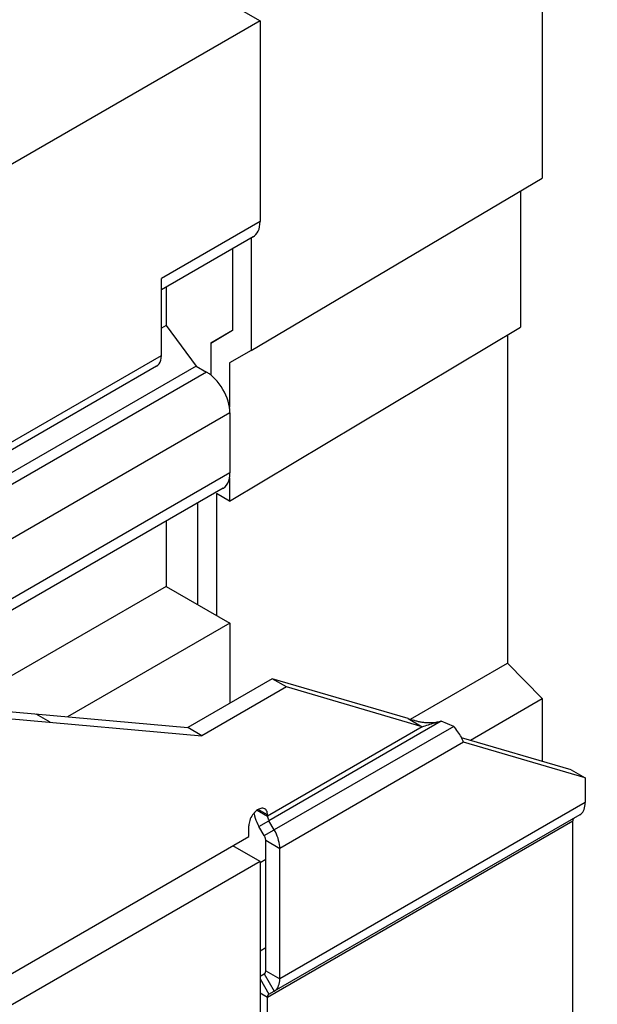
# Model space of a CAD drawing. Extents: x 0 to 17, y 0 to 11.
# Tile 28 of 29: x 15.839 to 16.41, y 6.81 to 7.783. Entities that reach past the tile are written whole.
import ezdxf

# ---------------------------------------------------------------- set-up
doc = ezdxf.new("R2010")
doc.units = 0
doc.header["$LTSCALE"] = 0.935
doc.layers.get('0').update_dxf_attribs({"linetype": 'CONTINUOUS'})

msp = doc.modelspace()

# ---------------------------------------------------------------- linework, layer by layer
at = {"color": 7, "linetype": 'CONTINUOUS'}
for p, q in [((11.6558860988, 10.3337526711), (16.0767138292, 7.7814443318)), ((16.355354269, 7.9471381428), (16.355354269, 7.6260629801)), ((16.0767138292, 7.7814443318), (15.2972292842, 7.3314114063)), ((16.0767138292, 7.7814443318), (16.0767138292, 7.5832121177)), ((16.0678981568, 7.4559683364), (16.355354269, 7.6260629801)), ((16.334006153, 7.6134307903), (16.334006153, 7.478835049)), ((16.0767138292, 7.5832121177), (15.9792782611, 7.526958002)), ((16.0699188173, 7.5681928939), (15.9792782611, 7.5158618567)), ((16.0678981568, 7.567026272), (16.0678981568, 7.4559683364)), ((16.0493381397, 7.5563107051), (16.0493381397, 7.4755623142)), ((15.9792782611, 7.4508796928), (15.9792782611, 7.526958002)), ((15.9839172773, 7.518540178), (15.9839172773, 7.4806155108)), ((15.9839172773, 7.4806155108), (15.9792782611, 7.4779371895)), ((15.9839172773, 7.4806155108), (16.0136121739, 7.4404304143)), ((16.0279900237, 7.4632422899), (16.0493381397, 7.4758744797)), ((16.0493381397, 7.4755623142), (16.0279900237, 7.4632422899)), ((16.0465500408, 7.3070288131), (16.334006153, 7.478835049)), ((16.3210146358, 7.4710703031), (16.3210146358, 7.1470890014)), ((16.0279900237, 7.4632422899), (16.0279900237, 7.4316931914)), ((15.6080951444, 7.2365782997), (15.9792782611, 7.4508796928)), ((16.0678981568, 7.4559683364), (16.0465500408, 7.443648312)), ((16.0136121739, 7.4404304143), (15.4902443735, 7.1382656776)), ((15.9745217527, 7.4403662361), (15.6033386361, 7.226064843)), ((16.0136121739, 7.4404304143), (16.0238197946, 7.4345371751)), ((16.0465500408, 7.443648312), (16.0465500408, 7.3999846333)), ((16.0238197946, 7.4345371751), (15.5064370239, 7.1358278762)), ((16.0470189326, 7.3943553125), (15.5867998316, 7.1286492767)), ((16.0470189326, 7.3943553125), (16.0470189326, 7.3348856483)), ((16.0470189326, 7.3348856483), (15.6724996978, 7.118658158)), ((16.0465500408, 7.3297977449), (16.0465500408, 7.3070288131)), ((16.0402239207, 7.3198664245), (15.6856805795, 7.1151719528)), ((16.0465500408, 7.3070288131), (16.0335585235, 7.3145292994)), ((16.0335585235, 7.3145292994), (16.0335585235, 7.1942505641)), ((16.0149985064, 7.3053026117), (16.0149985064, 7.2049659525)), ((15.9839172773, 7.2873579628), (15.9839172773, 7.2229103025)), ((15.9839172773, 7.2229103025), (15.7746878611, 7.1021123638)), ((15.9839172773, 7.2229103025), (16.0470189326, 7.186479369)), ((16.0470189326, 7.186479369), (15.8867228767, 7.0939329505)), ((16.0470189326, 7.186479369), (16.0470189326, 7.1074530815)), ((16.225372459, 7.0915662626), (16.3210146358, 7.1470890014)), ((16.3210146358, 7.1470890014), (16.355354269, 7.1120424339)), ((16.0887771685, 7.1315620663), (16.0052609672, 7.0833442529)), ((16.2229977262, 7.0922633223), (16.0887771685, 7.1315620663)), ((16.1026966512, 7.123525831), (16.0887771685, 7.1315620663)), ((16.1026966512, 7.123525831), (16.01918045, 7.0753080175)), ((16.2369172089, 7.084227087), (16.1026966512, 7.123525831)), ((16.2844010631, 7.0708522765), (16.355354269, 7.1120424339)), ((16.355354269, 7.1120424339), (16.355354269, 7.050077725)), ((15.8139958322, 7.1004294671), (16.0052609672, 7.0833442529)), ((15.8279153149, 7.0923932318), (16.01918045, 7.0753080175)), ((15.8696016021, 7.0886695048), (15.8556821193, 7.0967057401)), ((16.2229977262, 7.0922633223), (16.2369172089, 7.084227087)), ((16.01918045, 7.0753080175), (16.0052609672, 7.0833442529)), ((16.2369172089, 7.084227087), (16.0841374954, 6.9960202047)), ((16.2556913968, 7.0897087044), (16.0854964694, 6.9914472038)), ((16.2679517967, 7.0846197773), (16.090765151, 6.9823216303)), ((16.2679517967, 7.0846197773), (16.2556913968, 7.0897087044)), ((16.3838678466, 7.0417291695), (16.2757324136, 7.0733903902)), ((16.2777414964, 7.0688414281), (16.0962010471, 6.9640296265)), ((16.3977873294, 7.0336929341), (16.2777414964, 7.0688414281)), ((16.3838678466, 7.0417291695), (16.3977873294, 7.0336929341)), ((16.3977873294, 7.0336929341), (16.3977873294, 7.0092717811)), ((16.3977873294, 7.0092717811), (16.0962010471, 6.8351518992)), ((16.0739902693, 7.0018785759), (16.0841374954, 6.9960202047)), ((16.0841374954, 6.9970860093), (16.0748761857, 7.002432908)), ((16.0841374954, 6.9960202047), (16.0841374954, 6.9970860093)), ((16.3923514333, 6.9972564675), (16.090765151, 6.8231365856)), ((16.0655783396, 6.9756556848), (16.0655783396, 6.9863709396)), ((16.0756539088, 6.9857644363), (16.0854964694, 6.9914472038)), ((16.0809225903, 6.9766388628), (16.0756539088, 6.9857644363)), ((16.0841374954, 6.8170907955), (16.3857237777, 6.9912106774)), ((16.090765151, 6.9823216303), (16.0854964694, 6.9914472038)), ((16.3857237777, 6.3198788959), (16.3857237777, 6.9912106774)), ((15.6359895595, 6.7276339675), (16.0655783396, 6.9756556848)), ((16.0809225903, 6.9766388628), (16.090765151, 6.9823216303)), ((16.0767138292, 6.9510120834), (16.0498037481, 6.9665482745)), ((16.0822815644, 6.9720658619), (16.0962010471, 6.9640296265)), ((16.0822815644, 6.8431881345), (16.0822815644, 6.9720658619)), ((16.0962010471, 6.8351518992), (16.0962010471, 6.9640296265)), ((16.0767138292, 6.9510120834), (15.6373816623, 6.6973650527)), ((16.0767138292, 6.9502845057), (16.0822815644, 6.9535167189)), ((16.0767138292, 6.9510120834), (16.0767138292, 6.7393858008)), ((16.0767138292, 6.8627377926), (16.0822815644, 6.8660323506)), ((16.0767138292, 6.8377543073), (16.0809225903, 6.8401843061)), ((16.0809225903, 6.8401843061), (16.090765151, 6.8231365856)), ((16.0822815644, 6.8431881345), (16.0962010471, 6.8351518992)), ((16.0767138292, 6.8353065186), (16.0854964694, 6.8200946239)), ((16.0767138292, 6.8213767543), (16.0841374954, 6.8170907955)), ((16.0854964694, 6.8200946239), (16.090765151, 6.8231365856)), ((16.0841374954, 6.6949158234), (16.0841374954, 6.8170907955))]:
    msp.add_line(p, q, dxfattribs=at)
for points in [[(16.0699429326, 7.5682157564), (16.0712521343, 7.5691035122), (16.0726431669, 7.5704051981), (16.0738536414, 7.5719861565), (16.0748734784, 7.5738283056), (16.0756724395, 7.5758774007), (16.0762404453, 7.5781153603), (16.0765875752, 7.580560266), (16.0767138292, 7.5832121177)], [(15.9745217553, 7.4403662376), (15.975909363, 7.4414030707), (15.9771026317, 7.4427762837), (15.9780421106, 7.4444174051), (15.9787079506, 7.4463035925), (15.9791200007, 7.4484576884), (15.9792782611, 7.4508796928)], [(16.0279900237, 7.4316931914), (16.0273109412, 7.4322172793), (16.0266254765, 7.4327213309), (16.0259336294, 7.4332053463), (16.0252354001, 7.4336693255), (16.0245307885, 7.4341132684), (16.0238197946, 7.4345371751)], [(16.0465500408, 7.3999846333), (16.0459800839, 7.4028861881), (16.0452052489, 7.4057953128), (16.0442255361, 7.4087120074), (16.0430266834, 7.411670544), (16.0416229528, 7.4146366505), (16.0400571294, 7.4175075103), (16.0383195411, 7.4202797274), (16.03641986, 7.4229566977), (16.0344298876, 7.4254457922), (16.0323735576, 7.4277161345), (16.0302269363, 7.4297986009), (16.0279900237, 7.4316931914)], [(16.0470189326, 7.3943553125), (16.0470043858, 7.3952798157), (16.0469643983, 7.3962098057), (16.04689897, 7.3971452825), (16.046808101, 7.398086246), (16.0466917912, 7.3990326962), (16.0465500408, 7.3999846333)], [(16.0465500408, 7.3297977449), (16.0466917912, 7.3305860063), (16.046808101, 7.3313981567), (16.04689897, 7.3322341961), (16.0469643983, 7.3330941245), (16.0470043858, 7.3339779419), (16.0470189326, 7.3348856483)], [(16.0402113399, 7.3198695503), (16.0404795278, 7.3200313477), (16.0422261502, 7.321363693), (16.0437133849, 7.3230126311), (16.0449183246, 7.324957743), (16.0458638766, 7.3272194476), (16.0465500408, 7.3297977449)], [(16.0814226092, 7.0030889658), (16.0812277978, 7.003194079), (16.0803938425, 7.0035206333), (16.0794977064, 7.0036869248), (16.0785368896, 7.00368651), (16.077513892, 7.0035258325), (16.0764692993, 7.0032112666), (16.0754022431, 7.0027366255), (16.0743135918, 7.0021080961), (16.0732465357, 7.0013506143), (16.0722019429, 7.0004589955), (16.0711789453, 6.9994384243), (16.0702181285, 6.9983293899), (16.0693219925, 6.9971283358), (16.0684880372, 6.9958388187), (16.0677493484, 6.9945119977), (16.0671097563, 6.9931463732), (16.0665654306, 6.9917434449), (16.0661379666, 6.9903588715), (16.0658345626, 6.989011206), (16.0656480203, 6.9876818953), (16.0655783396, 6.9863709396)], [(16.0841374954, 6.9970860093), (16.0840678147, 6.9983165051), (16.0838812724, 6.9994304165), (16.0835778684, 7.0004277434), (16.0831504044, 7.0013187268), (16.0826060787, 7.0020931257), (16.0819664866, 7.0027202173), (16.0814226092, 7.0030889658)], [(16.3923514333, 6.9972564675), (16.3934562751, 6.9980169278), (16.3944394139, 6.9989287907), (16.3953008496, 6.9999920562), (16.3960452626, 7.0012170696), (16.3966679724, 7.0025934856), (16.3971549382, 7.0040902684), (16.3975014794, 7.0056970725), (16.3977122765, 7.0074242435), (16.3977873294, 7.0092717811)], [(16.0707187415, 6.9989072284), (16.0708504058, 6.9981447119), (16.0713373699, 6.9960856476), (16.0719600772, 6.9939902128), (16.0727044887, 6.9919056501), (16.0735659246, 6.9898477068), (16.0745490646, 6.9878006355), (16.0756539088, 6.9857644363)], [(16.0841374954, 6.9960202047), (16.084156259, 6.9955366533), (16.0842089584, 6.9950440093), (16.0842955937, 6.9945422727), (16.0844173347, 6.9940275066), (16.0845730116, 6.9935036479), (16.0847591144, 6.9929825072), (16.0849744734, 6.9924680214), (16.0852202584, 6.9919562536), (16.0854964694, 6.9914472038)], [(16.3857237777, 6.9912106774), (16.3857425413, 6.991672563), (16.3857952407, 6.9921043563), (16.385881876, 6.9925060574), (16.386003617, 6.9928802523), (16.3861592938, 6.9932243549), (16.3863453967, 6.9935306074), (16.3865607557, 6.9937964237), (16.3868065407, 6.9940243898), (16.3870827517, 6.9942145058)], [(16.0822815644, 6.9720658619), (16.0822628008, 6.9725494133), (16.0822101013, 6.9730420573), (16.0821234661, 6.9735437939), (16.0820017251, 6.97405856), (16.0818460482, 6.9745824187), (16.0816599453, 6.9751035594), (16.0814445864, 6.9756180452), (16.0811988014, 6.976129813), (16.0809225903, 6.9766388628)], [(16.0962010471, 6.9640296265), (16.0961259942, 6.9659638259), (16.0959151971, 6.9679343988), (16.0955686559, 6.9699413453), (16.0950816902, 6.9720004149), (16.0944589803, 6.9740958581), (16.0937145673, 6.9761804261), (16.0928531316, 6.9782383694), (16.0918699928, 6.9802854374), (16.090765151, 6.9823216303)], [(16.0809225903, 6.8401843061), (16.0811988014, 6.8403744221), (16.0814445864, 6.8406023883), (16.0816599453, 6.8408682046), (16.0818460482, 6.8411744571), (16.0820017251, 6.8415185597), (16.0821234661, 6.8418927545), (16.0822101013, 6.8422944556), (16.0822628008, 6.842726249), (16.0822815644, 6.8431881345)], [(16.090765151, 6.8231365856), (16.0918699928, 6.8238970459), (16.0928531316, 6.8248089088), (16.0937145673, 6.8258721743), (16.0944589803, 6.8270971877), (16.0950816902, 6.8284736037), (16.0955686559, 6.8299703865), (16.0959151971, 6.8315771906), (16.0961259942, 6.8333043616), (16.0962010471, 6.8351518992)], [(16.0841374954, 6.8170907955), (16.084156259, 6.8175526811), (16.0842089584, 6.8179844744), (16.0842955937, 6.8183861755), (16.0844173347, 6.8187603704), (16.0845730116, 6.819104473), (16.0847591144, 6.8194107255), (16.0849744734, 6.8196765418), (16.0852202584, 6.8199045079), (16.0854964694, 6.8200946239)]]:
    msp.add_lwpolyline(points, dxfattribs=at)
at = {"color": 4, "linetype": 'CONTINUOUS'}
msp.add_open_spline([(0.2175, 10.8), (0.2175006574, 10.8000004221), (0.2175042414, 10.7999998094), (0.2175090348, 10.8000001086), (0.2175185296, 10.7999999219), (0.2175315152, 10.8000000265), (0.2175473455, 10.7999999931), (0.2175683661, 10.800000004), (0.2175946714, 10.7999999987), (0.2176367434, 10.8000000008), (0.217689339, 10.7999999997), (0.2177524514, 10.8000000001), (0.2178155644, 10.8), (0.2178997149, 10.8), (0.218004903, 10.8), (0.2181311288, 10.8), (0.2182994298, 10.8), (0.2185098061, 10.8), (0.2187622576, 10.8), (0.2190147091, 10.8), (0.2192671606, 10.8), (0.2196037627, 10.8), (0.2200245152, 10.8), (0.2205294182, 10.8), (0.2210343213, 10.8), (0.2217075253, 10.8), (0.2225490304, 10.8), (0.2235588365, 10.8), (0.2245686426, 10.8), (0.2255784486, 10.8), (0.2265882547, 10.8), (0.2279346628, 10.8), (0.229617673, 10.8), (0.2316372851, 10.8), (0.2336568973, 10.8), (0.2356765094, 10.8), (0.2376961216, 10.8), (0.2397157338, 10.8), (0.24240855, 10.8), (0.2457745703, 10.8), (0.2498137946, 10.8), (0.2538530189, 10.8), (0.2578922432, 10.8), (0.2619314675, 10.8), (0.2673171, 10.8), (0.2740491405, 10.8), (0.2821275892, 10.8), (0.2902060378, 10.8), (0.2982844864, 10.8), (0.3063629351, 10.8), (0.3144413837, 10.8), (0.3225198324, 10.8), (0.3332910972, 10.8), (0.3467551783, 10.8), (0.3629120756, 10.8), (0.3790689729, 10.8), (0.3952258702, 10.8), (0.4113827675, 10.8), (0.4275396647, 10.8), (0.4490821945, 10.8), (0.4760103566, 10.8), (0.5083241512, 10.8), (0.5406379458, 10.8), (0.5729517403, 10.8), (0.6052655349, 10.8), (0.6375793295, 10.8), (0.6698931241, 10.8), (0.7022069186, 10.8), (0.7452919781, 10.8), (0.7991483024, 10.8), (0.8637758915, 10.8), (0.9284034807, 10.8), (0.9930310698, 10.8), (1.057658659, 10.8), (1.1222862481, 10.8), (1.1869138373, 10.8), (1.2730839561, 10.8), (1.3807966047, 10.8), (1.510051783, 10.8), (1.6393069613, 10.8), (1.7685621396, 10.8), (1.8978173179, 10.8), (2.0270724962, 10.8), (2.1563276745, 10.8), (2.2855828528, 10.8), (2.4148380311, 10.8), (2.5871782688, 10.8), (2.802603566, 10.8), (3.0611139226, 10.8), (3.3196242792, 10.8), (3.5781346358, 10.8), (3.8366449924, 10.8), (4.095155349, 10.8), (4.3536657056, 10.8), (4.6121760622, 10.8), (4.9568565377, 10.8), (5.387707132, 10.8), (5.9047278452, 10.8), (6.4217485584, 10.8), (6.9387692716, 10.8), (7.4557899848, 10.8), (7.972810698, 10.8), (8.4898314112, 10.8), (9.0068521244, 10.8), (9.5238728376, 10.8), (10.0408935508, 10.8), (10.557914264, 10.8), (11.0749349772, 10.8), (11.5919556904, 10.8), (12.0228062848, 10.8), (12.3674867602, 10.8), (12.6259971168, 10.8), (12.8845074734, 10.8), (13.14301783, 10.8), (13.4015281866, 10.8), (13.6600385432, 10.8), (13.9185488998, 10.8), (14.1770592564, 10.8), (14.3924845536, 10.8), (14.5648247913, 10.8), (14.6940799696, 10.8), (14.8233351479, 10.8), (14.9525903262, 10.8), (15.0818455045, 10.8), (15.2111006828, 10.8), (15.3403558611, 10.8), (15.4696110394, 10.8), (15.5988662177, 10.8), (15.7065788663, 10.8), (15.7927489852, 10.8), (15.8573765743, 10.8), (15.9220041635, 10.8), (15.9866317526, 10.8), (16.0512593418, 10.8), (16.1158869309, 10.8), (16.1805145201, 10.8), (16.2343708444, 10.8), (16.2774559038, 10.8), (16.3097696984, 10.8), (16.342083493, 10.8), (16.3743972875, 10.8), (16.4067110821, 10.8), (16.4390248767, 10.8), (16.4713386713, 10.8), (16.5036524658, 10.8), (16.530580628, 10.8), (16.5521231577, 10.8), (16.568280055, 10.8), (16.5844369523, 10.8), (16.6005938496, 10.8), (16.6167507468, 10.8), (16.6329076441, 10.8), (16.6463717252, 10.8), (16.6571429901, 10.8), (16.6652214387, 10.8), (16.6732998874, 10.8), (16.681378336, 10.8), (16.6894567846, 10.8), (16.6975352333, 10.8), (16.7056136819, 10.8), (16.7123457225, 10.8), (16.7177313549, 10.8), (16.7217705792, 10.8), (16.7258098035, 10.8), (16.7298490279, 10.8), (16.7338882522, 10.8), (16.7372542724, 10.8), (16.7399470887, 10.8), (16.7419667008, 10.8), (16.743986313, 10.8), (16.7460059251, 10.8), (16.7480255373, 10.8), (16.7500451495, 10.8), (16.7517281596, 10.8), (16.7530745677, 10.8), (16.7540843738, 10.8), (16.7550941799, 10.8), (16.7561039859, 10.8), (16.757113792, 10.8), (16.7579552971, 10.8), (16.7586285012, 10.8), (16.7591334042, 10.8), (16.7596383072, 10.8), (16.7600590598, 10.8), (16.7603956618, 10.8), (16.7606481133, 10.8), (16.7609005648, 10.8), (16.7611530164, 10.8), (16.7613633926, 10.8), (16.7615316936, 10.8), (16.7616579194, 10.8), (16.7617631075, 10.8), (16.761847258, 10.8), (16.761910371, 10.8000000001), (16.7619734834, 10.7999999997), (16.7620260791, 10.8000000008), (16.762068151, 10.7999999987), (16.7620944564, 10.800000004), (16.762115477, 10.7999999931), (16.7621313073, 10.8000000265), (16.7621442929, 10.7999999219), (16.7621537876, 10.8000001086), (16.7621585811, 10.7999998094), (16.762163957, 10.8000007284), (16.7621625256, 10.7999972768), (16.7621629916, 10.7999941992), (16.7621627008, 10.799988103), (16.7621628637, 10.7999797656), (16.7621628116, 10.7999696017), (16.7621628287, 10.7999561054), (16.7621628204, 10.7999392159), (16.7621628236, 10.7999122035), (16.762162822, 10.7998784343), (16.7621628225, 10.7998379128), (16.7621628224, 10.7997973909), (16.7621628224, 10.7997433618), (16.7621628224, 10.7996758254), (16.7621628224, 10.7995947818), (16.7621628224, 10.7994867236), (16.7621628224, 10.7993516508), (16.7621628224, 10.7991895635), (16.7621628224, 10.7990274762), (16.7621628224, 10.7988653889), (16.7621628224, 10.7986492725), (16.7621628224, 10.798379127), (16.7621628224, 10.7980549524), (16.7621628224, 10.7977307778), (16.7621628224, 10.797298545), (16.7621628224, 10.796758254), (16.7621628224, 10.7961099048), (16.7621628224, 10.7954615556), (16.7621628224, 10.7948132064), (16.7621628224, 10.7941648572), (16.7621628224, 10.7933003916), (16.7621628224, 10.7922198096), (16.7621628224, 10.7909231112), (16.7621628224, 10.7896264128), (16.7621628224, 10.7883297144), (16.7621628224, 10.787033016), (16.7621628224, 10.7857363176), (16.7621628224, 10.7840073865), (16.7621628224, 10.7818462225), (16.7621628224, 10.7792528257), (16.7621628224, 10.7766594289), (16.7621628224, 10.7740660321), (16.7621628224, 10.7714726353), (16.7621628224, 10.7680147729), (16.7621628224, 10.7636924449), (16.7621628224, 10.7585056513), (16.7621628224, 10.7533188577), (16.7621628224, 10.7481320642), (16.7621628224, 10.7429452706), (16.7621628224, 10.737758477), (16.7621628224, 10.7325716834), (16.7621628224, 10.7256559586), (16.7621628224, 10.7170113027), (16.7621628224, 10.7066377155), (16.7621628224, 10.6962641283), (16.7621628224, 10.6858905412), (16.7621628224, 10.675516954), (16.7621628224, 10.6651433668), (16.7621628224, 10.6513119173), (16.7621628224, 10.6340226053), (16.7621628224, 10.613275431), (16.7621628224, 10.5925282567), (16.7621628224, 10.5717810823), (16.7621628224, 10.551033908), (16.7621628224, 10.5302867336), (16.7621628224, 10.5095395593), (16.7621628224, 10.488792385), (16.7621628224, 10.4611294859), (16.7621628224, 10.426550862), (16.7621628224, 10.3850565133), (16.7621628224, 10.3435621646), (16.7621628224, 10.302067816), (16.7621628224, 10.2605734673), (16.7621628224, 10.2190791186), (16.7621628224, 10.17758477), (16.7621628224, 10.1222589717), (16.7621628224, 10.0531017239), (16.7621628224, 9.9701130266), (16.7621628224, 9.8871243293), (16.7621628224, 9.8041356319), (16.7621628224, 9.7211469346), (16.7621628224, 9.6381582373), (16.7621628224, 9.5551695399), (16.7621628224, 9.4721808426), (16.7621628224, 9.3891921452), (16.7621628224, 9.2785405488), (16.7621628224, 9.1402260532), (16.7621628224, 8.9742486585), (16.7621628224, 8.8082712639), (16.7621628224, 8.6422938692), (16.7621628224, 8.4763164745), (16.7621628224, 8.3103390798), (16.7621628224, 8.1443616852), (16.7621628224, 7.9783842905), (16.7621628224, 7.7570810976), (16.7621628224, 7.4804521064), (16.7621628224, 7.1484973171), (16.7621628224, 6.8165425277), (16.7621628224, 6.4845877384), (16.7621628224, 6.152632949), (16.7621628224, 5.8206781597), (16.7621628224, 5.4887233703), (16.7621628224, 5.156768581), (16.7621628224, 4.8248137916), (16.7621628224, 4.4928590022), (16.7621628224, 4.1609042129), (16.7621628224, 3.8289494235), (16.7621628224, 3.4969946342), (16.7621628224, 3.220365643), (16.7621628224, 2.9990624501), (16.7621628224, 2.8330850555), (16.7621628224, 2.6671076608), (16.7621628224, 2.5011302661), (16.7621628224, 2.3351528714), (16.7621628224, 2.1691754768), (16.7621628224, 2.0031980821), (16.7621628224, 1.8372206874), (16.7621628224, 1.6989061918), (16.7621628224, 1.5882545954), (16.7621628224, 1.505265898), (16.7621628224, 1.4222772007), (16.7621628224, 1.3392885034), (16.7621628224, 1.256299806), (16.7621628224, 1.1733111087), (16.7621628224, 1.0903224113), (16.7621628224, 1.007333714), (16.7621628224, 0.9243450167), (16.7621628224, 0.8551877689), (16.7621628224, 0.7998619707), (16.7621628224, 0.758367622), (16.7621628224, 0.7168732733), (16.7621628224, 0.6753789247), (16.7621628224, 0.633884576), (16.7621628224, 0.5923902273), (16.7621628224, 0.5508958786), (16.7621628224, 0.5163172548), (16.7621628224, 0.4886543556), (16.7621628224, 0.4679071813), (16.7621628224, 0.447160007), (16.7621628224, 0.4264128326), (16.7621628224, 0.4056656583), (16.7621628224, 0.384918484), (16.7621628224, 0.3641713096), (16.7621628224, 0.3434241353), (16.7621628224, 0.3261348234), (16.7621628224, 0.3123033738), (16.7621628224, 0.3019297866), (16.7621628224, 0.2915561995), (16.7621628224, 0.2811826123), (16.7621628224, 0.2708090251), (16.7621628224, 0.260435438), (16.7621628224, 0.251790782), (16.7621628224, 0.2448750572), (16.7621628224, 0.2396882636), (16.7621628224, 0.23450147), (16.7621628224, 0.2293146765), (16.7621628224, 0.2241278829), (16.7621628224, 0.2189410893), (16.7621628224, 0.2137542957), (16.7621628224, 0.2094319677), (16.7621628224, 0.2059741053), (16.7621628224, 0.2033807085), (16.7621628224, 0.2007873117), (16.7621628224, 0.198193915), (16.7621628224, 0.1956005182), (16.7621628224, 0.1934393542), (16.7621628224, 0.191710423), (16.7621628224, 0.1904137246), (16.7621628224, 0.1891170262), (16.7621628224, 0.1878203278), (16.7621628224, 0.1865236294), (16.7621628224, 0.185226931), (16.7621628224, 0.184146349), (16.7621628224, 0.1832818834), (16.7621628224, 0.1826335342), (16.7621628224, 0.181985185), (16.7621628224, 0.1813368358), (16.7621628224, 0.1806884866), (16.7621628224, 0.1801481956), (16.7621628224, 0.1797159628), (16.7621628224, 0.1793917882), (16.7621628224, 0.1790676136), (16.7621628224, 0.1787974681), (16.7621628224, 0.1785813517), (16.7621628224, 0.1784192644), (16.7621628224, 0.1782571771), (16.7621628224, 0.1780950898), (16.7621628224, 0.1779600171), (16.7621628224, 0.1778519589), (16.7621628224, 0.1777709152), (16.7621628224, 0.1777033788), (16.7621628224, 0.1776493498), (16.7621628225, 0.1776088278), (16.762162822, 0.1775683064), (16.7621628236, 0.1775345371), (16.7621628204, 0.1775075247), (16.7621628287, 0.1774906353), (16.7621628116, 0.1774771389), (16.7621628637, 0.177466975), (16.7621627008, 0.1774586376), (16.7621629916, 0.1774525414), (16.7621625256, 0.1774494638), (16.762163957, 0.1774460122), (16.7621585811, 0.1774469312), (16.7621537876, 0.177446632), (16.7621442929, 0.1774468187), (16.7621313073, 0.1774467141), (16.762115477, 0.1774467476), (16.7620944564, 0.1774467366), (16.762068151, 0.1774467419), (16.7620260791, 0.1774467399), (16.7619734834, 0.1774467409), (16.761910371, 0.1774467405), (16.761847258, 0.1774467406), (16.7617631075, 0.1774467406), (16.7616579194, 0.1774467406), (16.7615316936, 0.1774467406), (16.7613633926, 0.1774467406), (16.7611530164, 0.1774467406), (16.7609005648, 0.1774467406), (16.7606481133, 0.1774467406), (16.7603956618, 0.1774467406), (16.7600590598, 0.1774467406), (16.7596383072, 0.1774467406), (16.7591334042, 0.1774467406), (16.7586285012, 0.1774467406), (16.7579552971, 0.1774467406), (16.757113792, 0.1774467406), (16.7561039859, 0.1774467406), (16.7550941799, 0.1774467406), (16.7540843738, 0.1774467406), (16.7530745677, 0.1774467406), (16.7517281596, 0.1774467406), (16.7500451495, 0.1774467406), (16.7480255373, 0.1774467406), (16.7460059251, 0.1774467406), (16.743986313, 0.1774467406), (16.7419667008, 0.1774467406), (16.7399470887, 0.1774467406), (16.7372542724, 0.1774467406), (16.7338882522, 0.1774467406), (16.7298490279, 0.1774467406), (16.7258098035, 0.1774467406), (16.7217705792, 0.1774467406), (16.7177313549, 0.1774467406), (16.7123457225, 0.1774467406), (16.7056136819, 0.1774467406), (16.6975352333, 0.1774467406), (16.6894567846, 0.1774467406), (16.681378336, 0.1774467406), (16.6732998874, 0.1774467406), (16.6652214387, 0.1774467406), (16.6571429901, 0.1774467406), (16.6463717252, 0.1774467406), (16.6329076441, 0.1774467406), (16.6167507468, 0.1774467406), (16.6005938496, 0.1774467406), (16.5844369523, 0.1774467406), (16.568280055, 0.1774467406), (16.5521231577, 0.1774467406), (16.530580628, 0.1774467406), (16.5036524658, 0.1774467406), (16.4713386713, 0.1774467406), (16.4390248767, 0.1774467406), (16.4067110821, 0.1774467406), (16.3743972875, 0.1774467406), (16.342083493, 0.1774467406), (16.3097696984, 0.1774467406), (16.2774559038, 0.1774467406), (16.2343708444, 0.1774467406), (16.1805145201, 0.1774467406), (16.1158869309, 0.1774467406), (16.0512593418, 0.1774467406), (15.9866317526, 0.1774467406), (15.9220041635, 0.1774467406), (15.8573765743, 0.1774467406), (15.7927489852, 0.1774467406), (15.7065788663, 0.1774467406), (15.5988662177, 0.1774467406), (15.4696110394, 0.1774467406), (15.3403558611, 0.1774467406), (15.2111006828, 0.1774467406), (15.0818455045, 0.1774467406), (14.9525903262, 0.1774467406), (14.8233351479, 0.1774467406), (14.6940799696, 0.1774467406), (14.5648247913, 0.1774467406), (14.3924845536, 0.1774467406), (14.1770592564, 0.1774467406), (13.9185488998, 0.1774467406), (13.6600385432, 0.1774467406), (13.4015281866, 0.1774467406), (13.14301783, 0.1774467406), (12.8845074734, 0.1774467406), (12.6259971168, 0.1774467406), (12.3674867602, 0.1774467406), (12.0228062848, 0.1774467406), (11.5919556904, 0.1774467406), (11.0749349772, 0.1774467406), (10.557914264, 0.1774467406), (10.0408935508, 0.1774467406), (9.5238728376, 0.1774467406), (9.0068521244, 0.1774467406), (8.4898314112, 0.1774467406), (7.972810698, 0.1774467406), (7.4557899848, 0.1774467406), (6.9387692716, 0.1774467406), (6.4217485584, 0.1774467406), (5.9047278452, 0.1774467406), (5.387707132, 0.1774467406), (4.9568565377, 0.1774467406), (4.6121760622, 0.1774467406), (4.3536657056, 0.1774467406), (4.095155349, 0.1774467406), (3.8366449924, 0.1774467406), (3.5781346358, 0.1774467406), (3.3196242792, 0.1774467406), (3.0611139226, 0.1774467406), (2.802603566, 0.1774467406), (2.5871782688, 0.1774467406), (2.4148380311, 0.1774467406), (2.2855828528, 0.1774467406), (2.1563276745, 0.1774467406), (2.0270724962, 0.1774467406), (1.8978173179, 0.1774467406), (1.7685621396, 0.1774467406), (1.6393069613, 0.1774467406), (1.510051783, 0.1774467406), (1.3807966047, 0.1774467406), (1.2730839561, 0.1774467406), (1.1869138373, 0.1774467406), (1.1222862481, 0.1774467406), (1.057658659, 0.1774467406), (0.9930310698, 0.1774467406), (0.9284034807, 0.1774467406), (0.8637758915, 0.1774467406), (0.7991483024, 0.1774467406), (0.7452919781, 0.1774467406), (0.7022069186, 0.1774467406), (0.6698931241, 0.1774467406), (0.6375793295, 0.1774467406), (0.6052655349, 0.1774467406), (0.5729517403, 0.1774467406), (0.5406379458, 0.1774467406), (0.5083241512, 0.1774467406), (0.4760103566, 0.1774467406), (0.4490821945, 0.1774467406), (0.4275396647, 0.1774467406), (0.4113827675, 0.1774467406), (0.3952258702, 0.1774467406), (0.3790689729, 0.1774467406), (0.3629120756, 0.1774467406), (0.3467551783, 0.1774467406), (0.3332910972, 0.1774467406), (0.3225198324, 0.1774467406), (0.3144413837, 0.1774467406), (0.3063629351, 0.1774467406), (0.2982844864, 0.1774467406), (0.2902060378, 0.1774467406), (0.2821275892, 0.1774467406), (0.2740491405, 0.1774467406), (0.2673171, 0.1774467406), (0.2619314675, 0.1774467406), (0.2578922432, 0.1774467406), (0.2538530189, 0.1774467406), (0.2498137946, 0.1774467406), (0.2457745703, 0.1774467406), (0.24240855, 0.1774467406), (0.2397157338, 0.1774467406), (0.2376961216, 0.1774467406), (0.2356765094, 0.1774467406), (0.2336568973, 0.1774467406), (0.2316372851, 0.1774467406), (0.229617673, 0.1774467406), (0.2279346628, 0.1774467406), (0.2265882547, 0.1774467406), (0.2255784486, 0.1774467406), (0.2245686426, 0.1774467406), (0.2235588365, 0.1774467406), (0.2225490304, 0.1774467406), (0.2217075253, 0.1774467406), (0.2210343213, 0.1774467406), (0.2205294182, 0.1774467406), (0.2200245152, 0.1774467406), (0.2196037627, 0.1774467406), (0.2192671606, 0.1774467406), (0.2190147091, 0.1774467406), (0.2187622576, 0.1774467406), (0.2185098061, 0.1774467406), (0.2182994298, 0.1774467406), (0.2181311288, 0.1774467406), (0.218004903, 0.1774467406), (0.2178997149, 0.1774467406), (0.2178155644, 0.1774467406), (0.2177524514, 0.1774467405), (0.217689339, 0.1774467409), (0.2176367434, 0.1774467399), (0.2175946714, 0.1774467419), (0.2175683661, 0.1774467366), (0.2175473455, 0.1774467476), (0.2175315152, 0.1774467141), (0.2175185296, 0.1774468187), (0.2175090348, 0.177446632), (0.2175042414, 0.1774469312), (0.2174988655, 0.1774460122), (0.2175002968, 0.1774494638), (0.2174998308, 0.1774525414), (0.2175001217, 0.1774586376), (0.2174999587, 0.177466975), (0.2175000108, 0.1774771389), (0.2174999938, 0.1774906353), (0.2175000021, 0.1775075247), (0.2174999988, 0.1775345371), (0.2175000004, 0.1775683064), (0.2174999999, 0.1776088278), (0.2175, 0.1776493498), (0.2175, 0.1777033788), (0.2175, 0.1777709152), (0.2175, 0.1778519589), (0.2175, 0.1779600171), (0.2175, 0.1780950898), (0.2175, 0.1782571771), (0.2175, 0.1784192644), (0.2175, 0.1785813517), (0.2175, 0.1787974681), (0.2175, 0.1790676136), (0.2175, 0.1793917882), (0.2175, 0.1797159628), (0.2175, 0.1801481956), (0.2175, 0.1806884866), (0.2175, 0.1813368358), (0.2175, 0.181985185), (0.2175, 0.1826335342), (0.2175, 0.1832818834), (0.2175, 0.184146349), (0.2175, 0.185226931), (0.2175, 0.1865236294), (0.2175, 0.1878203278), (0.2175, 0.1891170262), (0.2175, 0.1904137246), (0.2175, 0.191710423), (0.2175, 0.1934393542), (0.2175, 0.1956005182), (0.2175, 0.198193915), (0.2175, 0.2007873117), (0.2175, 0.2033807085), (0.2175, 0.2059741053), (0.2175, 0.2094319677), (0.2175, 0.2137542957), (0.2175, 0.2189410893), (0.2175, 0.2241278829), (0.2175, 0.2293146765), (0.2175, 0.23450147), (0.2175, 0.2396882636), (0.2175, 0.2448750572), (0.2175, 0.251790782), (0.2175, 0.260435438), (0.2175, 0.2708090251), (0.2175, 0.2811826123), (0.2175, 0.2915561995), (0.2175, 0.3019297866), (0.2175, 0.3123033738), (0.2175, 0.3261348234), (0.2175, 0.3434241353), (0.2175, 0.3641713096), (0.2175, 0.384918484), (0.2175, 0.4056656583), (0.2175, 0.4264128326), (0.2175, 0.447160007), (0.2175, 0.4679071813), (0.2175, 0.4886543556), (0.2175, 0.5163172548), (0.2175, 0.5508958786), (0.2175, 0.5923902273), (0.2175, 0.633884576), (0.2175, 0.6753789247), (0.2175, 0.7168732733), (0.2175, 0.758367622), (0.2175, 0.7998619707), (0.2175, 0.8551877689), (0.2175, 0.9243450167), (0.2175, 1.007333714), (0.2175, 1.0903224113), (0.2175, 1.1733111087), (0.2175, 1.256299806), (0.2175, 1.3392885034), (0.2175, 1.4222772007), (0.2175, 1.505265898), (0.2175, 1.5882545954), (0.2175, 1.6989061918), (0.2175, 1.8372206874), (0.2175, 2.0031980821), (0.2175, 2.1691754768), (0.2175, 2.3351528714), (0.2175, 2.5011302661), (0.2175, 2.6671076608), (0.2175, 2.8330850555), (0.2175, 2.9990624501), (0.2175, 3.220365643), (0.2175, 3.4969946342), (0.2175, 3.8289494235), (0.2175, 4.1609042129), (0.2175, 4.4928590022), (0.2175, 4.8248137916), (0.2175, 5.156768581), (0.2175, 5.4887233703), (0.2175, 5.8206781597), (0.2175, 6.152632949), (0.2175, 6.4845877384), (0.2175, 6.8165425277), (0.2175, 7.1484973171), (0.2175, 7.4804521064), (0.2175, 7.7570810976), (0.2175, 7.9783842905), (0.2175, 8.1443616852), (0.2175, 8.3103390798), (0.2175, 8.4763164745), (0.2175, 8.6422938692), (0.2175, 8.8082712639), (0.2175, 8.9742486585), (0.2175, 9.1402260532), (0.2175, 9.2785405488), (0.2175, 9.3891921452), (0.2175, 9.4721808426), (0.2175, 9.5551695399), (0.2175, 9.6381582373), (0.2175, 9.7211469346), (0.2175, 9.8041356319), (0.2175, 9.8871243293), (0.2175, 9.9701130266), (0.2175, 10.0531017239), (0.2175, 10.1222589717), (0.2175, 10.17758477), (0.2175, 10.2190791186), (0.2175, 10.2605734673), (0.2175, 10.302067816), (0.2175, 10.3435621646), (0.2175, 10.3850565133), (0.2175, 10.426550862), (0.2175, 10.4611294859), (0.2175, 10.488792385), (0.2175, 10.5095395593), (0.2175, 10.5302867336), (0.2175, 10.551033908), (0.2175, 10.5717810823), (0.2175, 10.5925282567), (0.2175, 10.613275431), (0.2175, 10.6340226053), (0.2175, 10.6513119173), (0.2175, 10.6651433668), (0.2175, 10.675516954), (0.2175, 10.6858905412), (0.2175, 10.6962641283), (0.2175, 10.7066377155), (0.2175, 10.7170113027), (0.2175, 10.7256559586), (0.2175, 10.7325716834), (0.2175, 10.737758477), (0.2175, 10.7429452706), (0.2175, 10.7481320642), (0.2175, 10.7533188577), (0.2175, 10.7585056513), (0.2175, 10.7636924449), (0.2175, 10.7680147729), (0.2175, 10.7714726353), (0.2175, 10.7740660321), (0.2175, 10.7766594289), (0.2175, 10.7792528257), (0.2175, 10.7818462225), (0.2175, 10.7840073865), (0.2175, 10.7857363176), (0.2175, 10.787033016), (0.2175, 10.7883297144), (0.2175, 10.7896264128), (0.2175, 10.7909231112), (0.2175, 10.7922198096), (0.2175, 10.7933003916), (0.2175, 10.7941648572), (0.2175, 10.7948132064), (0.2175, 10.7954615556), (0.2175, 10.7961099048), (0.2175, 10.796758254), (0.2175, 10.797298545), (0.2175, 10.7977307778), (0.2175, 10.7980549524), (0.2175, 10.798379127), (0.2175, 10.7986492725), (0.2175, 10.7988653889), (0.2175, 10.7990274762), (0.2175, 10.7991895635), (0.2175, 10.7993516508), (0.2175, 10.7994867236), (0.2175, 10.7995947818), (0.2175, 10.7996758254), (0.2175, 10.7997433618), (0.2175, 10.7997973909), (0.2174999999, 10.7998379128), (0.2175000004, 10.7998784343), (0.2174999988, 10.7999122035), (0.2175000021, 10.7999392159), (0.2174999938, 10.7999561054), (0.2175000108, 10.7999696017), (0.2174999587, 10.7999797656), (0.2175001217, 10.799988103), (0.2174998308, 10.7999941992), (0.2175002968, 10.7999972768), (0.2174993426, 10.7999995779), (0.2175, 10.8)], degree=3, knots=[0, 0, 0, 0, 5.96e-08, 1.192e-07, 2.384e-07, 4.768e-07, 7.153e-07, 9.537e-07, 1.4305e-06, 1.9073e-06, 2.861e-06, 3.8147e-06, 4.7684e-06, 5.722e-06, 7.6294e-06, 9.5367e-06, 1.14441e-05, 1.52588e-05, 1.90735e-05, 2.28882e-05, 2.67029e-05, 3.05176e-05, 3.8147e-05, 4.57764e-05, 5.34058e-05, 6.10352e-05, 7.62939e-05, 9.15527e-05, 0.0001068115, 0.0001220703, 0.0001373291, 0.0001525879, 0.0001831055, 0.000213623, 0.0002441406, 0.0002746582, 0.0003051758, 0.0003356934, 0.0003662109, 0.0004272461, 0.0004882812, 0.0005493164, 0.0006103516, 0.0006713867, 0.0007324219, 0.0008544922, 0.0009765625, 0.0010986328, 0.0012207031, 0.0013427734, 0.0014648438, 0.0015869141, 0.0017089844, 0.001953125, 0.0021972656, 0.0024414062, 0.0026855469, 0.0029296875, 0.0031738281, 0.0034179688, 0.00390625, 0.0043945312, 0.0048828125, 0.0053710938, 0.005859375, 0.0063476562, 0.0068359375, 0.0073242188, 0.0078125, 0.0087890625, 0.009765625, 0.0107421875, 0.01171875, 0.0126953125, 0.013671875, 0.0146484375, 0.015625, 0.017578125, 0.01953125, 0.021484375, 0.0234375, 0.025390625, 0.02734375, 0.029296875, 0.03125, 0.033203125, 0.03515625, 0.0390625, 0.04296875, 0.046875, 0.05078125, 0.0546875, 0.05859375, 0.0625, 0.06640625, 0.0703125, 0.078125, 0.0859375, 0.09375, 0.1015625, 0.109375, 0.1171875, 0.125, 0.1328125, 0.140625, 0.1484375, 0.15625, 0.1640625, 0.171875, 0.1796875, 0.18359375, 0.1875, 0.19140625, 0.1953125, 0.19921875, 0.203125, 0.20703125, 0.2109375, 0.21484375, 0.216796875, 0.21875, 0.220703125, 0.22265625, 0.224609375, 0.2265625, 0.228515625, 0.23046875, 0.232421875, 0.234375, 0.2353515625, 0.236328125, 0.2373046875, 0.23828125, 0.2392578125, 0.240234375, 0.2412109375, 0.2421875, 0.2426757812, 0.2431640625, 0.2436523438, 0.244140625, 0.2446289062, 0.2451171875, 0.2456054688, 0.24609375, 0.2465820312, 0.2468261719, 0.2470703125, 0.2473144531, 0.2475585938, 0.2478027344, 0.248046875, 0.2482910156, 0.2484130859, 0.2485351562, 0.2486572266, 0.2487792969, 0.2489013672, 0.2490234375, 0.2491455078, 0.2492675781, 0.2493286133, 0.2493896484, 0.2494506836, 0.2495117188, 0.2495727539, 0.2496337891, 0.2496643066, 0.2496948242, 0.2497253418, 0.2497558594, 0.249786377, 0.2498168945, 0.2498474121, 0.2498626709, 0.2498779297, 0.2498931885, 0.2499084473, 0.2499237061, 0.2499389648, 0.2499465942, 0.2499542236, 0.249961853, 0.2499694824, 0.2499732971, 0.2499771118, 0.2499809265, 0.2499847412, 0.2499885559, 0.2499904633, 0.2499923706, 0.249994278, 0.2499952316, 0.2499961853, 0.249997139, 0.2499980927, 0.2499985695, 0.2499990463, 0.2499992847, 0.2499995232, 0.2499997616, 0.2499998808, 0.2499999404, 0.25, 0.2500000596, 0.2500001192, 0.2500002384, 0.2500004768, 0.2500007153, 0.2500009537, 0.2500014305, 0.2500019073, 0.250002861, 0.2500038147, 0.2500047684, 0.250005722, 0.2500076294, 0.2500095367, 0.2500114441, 0.2500152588, 0.2500190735, 0.2500228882, 0.2500267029, 0.2500305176, 0.250038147, 0.2500457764, 0.2500534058, 0.2500610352, 0.2500762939, 0.2500915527, 0.2501068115, 0.2501220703, 0.2501373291, 0.2501525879, 0.2501831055, 0.250213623, 0.2502441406, 0.2502746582, 0.2503051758, 0.2503356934, 0.2503662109, 0.2504272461, 0.2504882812, 0.2505493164, 0.2506103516, 0.2506713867, 0.2507324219, 0.2508544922, 0.2509765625, 0.2510986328, 0.2512207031, 0.2513427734, 0.2514648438, 0.2515869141, 0.2517089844, 0.251953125, 0.2521972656, 0.2524414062, 0.2526855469, 0.2529296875, 0.2531738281, 0.2534179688, 0.25390625, 0.2543945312, 0.2548828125, 0.2553710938, 0.255859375, 0.2563476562, 0.2568359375, 0.2573242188, 0.2578125, 0.2587890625, 0.259765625, 0.2607421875, 0.26171875, 0.2626953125, 0.263671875, 0.2646484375, 0.265625, 0.267578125, 0.26953125, 0.271484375, 0.2734375, 0.275390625, 0.27734375, 0.279296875, 0.28125, 0.283203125, 0.28515625, 0.2890625, 0.29296875, 0.296875, 0.30078125, 0.3046875, 0.30859375, 0.3125, 0.31640625, 0.3203125, 0.328125, 0.3359375, 0.34375, 0.3515625, 0.359375, 0.3671875, 0.375, 0.3828125, 0.390625, 0.3984375, 0.40625, 0.4140625, 0.421875, 0.4296875, 0.43359375, 0.4375, 0.44140625, 0.4453125, 0.44921875, 0.453125, 0.45703125, 0.4609375, 0.46484375, 0.466796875, 0.46875, 0.470703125, 0.47265625, 0.474609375, 0.4765625, 0.478515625, 0.48046875, 0.482421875, 0.484375, 0.4853515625, 0.486328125, 0.4873046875, 0.48828125, 0.4892578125, 0.490234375, 0.4912109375, 0.4921875, 0.4926757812, 0.4931640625, 0.4936523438, 0.494140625, 0.4946289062, 0.4951171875, 0.4956054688, 0.49609375, 0.4965820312, 0.4968261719, 0.4970703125, 0.4973144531, 0.4975585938, 0.4978027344, 0.498046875, 0.4982910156, 0.4984130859, 0.4985351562, 0.4986572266, 0.4987792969, 0.4989013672, 0.4990234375, 0.4991455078, 0.4992675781, 0.4993286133, 0.4993896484, 0.4994506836, 0.4995117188, 0.4995727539, 0.4996337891, 0.4996643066, 0.4996948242, 0.4997253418, 0.4997558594, 0.499786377, 0.4998168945, 0.4998474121, 0.4998626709, 0.4998779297, 0.4998931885, 0.4999084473, 0.4999237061, 0.4999389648, 0.4999465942, 0.4999542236, 0.499961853, 0.4999694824, 0.4999732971, 0.4999771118, 0.4999809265, 0.4999847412, 0.4999885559, 0.4999904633, 0.4999923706, 0.499994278, 0.4999952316, 0.4999961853, 0.499997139, 0.4999980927, 0.4999985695, 0.4999990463, 0.4999992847, 0.4999995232, 0.4999997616, 0.4999998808, 0.4999999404, 0.5, 0.5000000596, 0.5000001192, 0.5000002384, 0.5000004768, 0.5000007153, 0.5000009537, 0.5000014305, 0.5000019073, 0.500002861, 0.5000038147, 0.5000047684, 0.500005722, 0.5000076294, 0.5000095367, 0.5000114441, 0.5000152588, 0.5000190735, 0.5000228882, 0.5000267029, 0.5000305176, 0.500038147, 0.5000457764, 0.5000534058, 0.5000610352, 0.5000762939, 0.5000915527, 0.5001068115, 0.5001220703, 0.5001373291, 0.5001525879, 0.5001831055, 0.500213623, 0.5002441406, 0.5002746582, 0.5003051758, 0.5003356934, 0.5003662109, 0.5004272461, 0.5004882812, 0.5005493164, 0.5006103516, 0.5006713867, 0.5007324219, 0.5008544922, 0.5009765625, 0.5010986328, 0.5012207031, 0.5013427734, 0.5014648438, 0.5015869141, 0.5017089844, 0.501953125, 0.5021972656, 0.5024414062, 0.5026855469, 0.5029296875, 0.5031738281, 0.5034179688, 0.50390625, 0.5043945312, 0.5048828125, 0.5053710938, 0.505859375, 0.5063476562, 0.5068359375, 0.5073242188, 0.5078125, 0.5087890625, 0.509765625, 0.5107421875, 0.51171875, 0.5126953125, 0.513671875, 0.5146484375, 0.515625, 0.517578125, 0.51953125, 0.521484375, 0.5234375, 0.525390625, 0.52734375, 0.529296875, 0.53125, 0.533203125, 0.53515625, 0.5390625, 0.54296875, 0.546875, 0.55078125, 0.5546875, 0.55859375, 0.5625, 0.56640625, 0.5703125, 0.578125, 0.5859375, 0.59375, 0.6015625, 0.609375, 0.6171875, 0.625, 0.6328125, 0.640625, 0.6484375, 0.65625, 0.6640625, 0.671875, 0.6796875, 0.68359375, 0.6875, 0.69140625, 0.6953125, 0.69921875, 0.703125, 0.70703125, 0.7109375, 0.71484375, 0.716796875, 0.71875, 0.720703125, 0.72265625, 0.724609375, 0.7265625, 0.728515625, 0.73046875, 0.732421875, 0.734375, 0.7353515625, 0.736328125, 0.7373046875, 0.73828125, 0.7392578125, 0.740234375, 0.7412109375, 0.7421875, 0.7426757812, 0.7431640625, 0.7436523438, 0.744140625, 0.7446289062, 0.7451171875, 0.7456054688, 0.74609375, 0.7465820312, 0.7468261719, 0.7470703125, 0.7473144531, 0.7475585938, 0.7478027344, 0.748046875, 0.7482910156, 0.7484130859, 0.7485351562, 0.7486572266, 0.7487792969, 0.7489013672, 0.7490234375, 0.7491455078, 0.7492675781, 0.7493286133, 0.7493896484, 0.7494506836, 0.7495117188, 0.7495727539, 0.7496337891, 0.7496643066, 0.7496948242, 0.7497253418, 0.7497558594, 0.749786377, 0.7498168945, 0.7498474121, 0.7498626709, 0.7498779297, 0.7498931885, 0.7499084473, 0.7499237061, 0.7499389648, 0.7499465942, 0.7499542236, 0.749961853, 0.7499694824, 0.7499732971, 0.7499771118, 0.7499809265, 0.7499847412, 0.7499885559, 0.7499904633, 0.7499923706, 0.749994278, 0.7499952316, 0.7499961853, 0.749997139, 0.7499980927, 0.7499985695, 0.7499990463, 0.7499992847, 0.7499995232, 0.7499997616, 0.7499998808, 0.7499999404, 0.75, 0.7500000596, 0.7500001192, 0.7500002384, 0.7500004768, 0.7500007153, 0.7500009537, 0.7500014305, 0.7500019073, 0.750002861, 0.7500038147, 0.7500047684, 0.750005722, 0.7500076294, 0.7500095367, 0.7500114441, 0.7500152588, 0.7500190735, 0.7500228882, 0.7500267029, 0.7500305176, 0.750038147, 0.7500457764, 0.7500534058, 0.7500610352, 0.7500762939, 0.7500915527, 0.7501068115, 0.7501220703, 0.7501373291, 0.7501525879, 0.7501831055, 0.750213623, 0.7502441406, 0.7502746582, 0.7503051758, 0.7503356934, 0.7503662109, 0.7504272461, 0.7504882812, 0.7505493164, 0.7506103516, 0.7506713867, 0.7507324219, 0.7508544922, 0.7509765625, 0.7510986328, 0.7512207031, 0.7513427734, 0.7514648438, 0.7515869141, 0.7517089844, 0.751953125, 0.7521972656, 0.7524414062, 0.7526855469, 0.7529296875, 0.7531738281, 0.7534179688, 0.75390625, 0.7543945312, 0.7548828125, 0.7553710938, 0.755859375, 0.7563476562, 0.7568359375, 0.7573242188, 0.7578125, 0.7587890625, 0.759765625, 0.7607421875, 0.76171875, 0.7626953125, 0.763671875, 0.7646484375, 0.765625, 0.767578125, 0.76953125, 0.771484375, 0.7734375, 0.775390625, 0.77734375, 0.779296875, 0.78125, 0.783203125, 0.78515625, 0.7890625, 0.79296875, 0.796875, 0.80078125, 0.8046875, 0.80859375, 0.8125, 0.81640625, 0.8203125, 0.828125, 0.8359375, 0.84375, 0.8515625, 0.859375, 0.8671875, 0.875, 0.8828125, 0.890625, 0.8984375, 0.90625, 0.9140625, 0.921875, 0.9296875, 0.93359375, 0.9375, 0.94140625, 0.9453125, 0.94921875, 0.953125, 0.95703125, 0.9609375, 0.96484375, 0.966796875, 0.96875, 0.970703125, 0.97265625, 0.974609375, 0.9765625, 0.978515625, 0.98046875, 0.982421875, 0.984375, 0.9853515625, 0.986328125, 0.9873046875, 0.98828125, 0.9892578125, 0.990234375, 0.9912109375, 0.9921875, 0.9926757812, 0.9931640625, 0.9936523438, 0.994140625, 0.9946289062, 0.9951171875, 0.9956054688, 0.99609375, 0.9965820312, 0.9968261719, 0.9970703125, 0.9973144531, 0.9975585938, 0.9978027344, 0.998046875, 0.9982910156, 0.9984130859, 0.9985351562, 0.9986572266, 0.9987792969, 0.9989013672, 0.9990234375, 0.9991455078, 0.9992675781, 0.9993286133, 0.9993896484, 0.9994506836, 0.9995117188, 0.9995727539, 0.9996337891, 0.9996643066, 0.9996948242, 0.9997253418, 0.9997558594, 0.999786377, 0.9998168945, 0.9998474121, 0.9998626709, 0.9998779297, 0.9998931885, 0.9999084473, 0.9999237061, 0.9999389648, 0.9999465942, 0.9999542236, 0.999961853, 0.9999694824, 0.9999732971, 0.9999771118, 0.9999809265, 0.9999847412, 0.9999885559, 0.9999904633, 0.9999923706, 0.999994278, 0.9999952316, 0.9999961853, 0.999997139, 0.9999980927, 0.9999985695, 0.9999990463, 0.9999992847, 0.9999995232, 0.9999997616, 0.9999998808, 0.9999999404, 1, 1, 1, 1], dxfattribs=at)
at = {"color": 7, "linetype": 'CONTINUOUS'}
for points in [[(16.2229977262, 7.0922633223), (16.2247719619, 7.0917438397), (16.226536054, 7.0911899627), (16.2282916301, 7.0906095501)], [(16.2522040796, 7.0889065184), (16.2533620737, 7.0891933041), (16.2545243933, 7.0894621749), (16.2556913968, 7.0897087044)]]:
    msp.add_open_spline(points, degree=3, dxfattribs=at)
for points, knots in [([(16.2522042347, 7.088905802), (16.2515632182, 7.0887469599), (16.2498868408, 7.0883916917), (16.2470596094, 7.0880301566), (16.2436890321, 7.0879085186), (16.2401785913, 7.088076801), (16.2366612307, 7.0885161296), (16.2332691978, 7.0891809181), (16.2304933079, 7.0899084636), (16.2288677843, 7.0904163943), (16.2282907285, 7.0906071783)], [0, 0, 0, 0, 0.0816058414, 0.21156227, 0.3518097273, 0.4979494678, 0.6455038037, 0.7895628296, 0.9248843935, 1, 1, 1, 1]), ([(16.2369172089, 7.084227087), (16.2389055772, 7.0849425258), (16.2429832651, 7.0863237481), (16.2480935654, 7.0878444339), (16.2512073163, 7.0886596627), (16.2522040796, 7.0889065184)], [0, 0, 0, 0, 0.3964109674, 0.8074023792, 1, 1, 1, 1]), ([(16.2777414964, 7.0688414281), (16.2771420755, 7.0705816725), (16.2754565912, 7.0741883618), (16.2721499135, 7.0794675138), (16.2694291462, 7.0829108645), (16.2679517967, 7.0846197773)], [0, 0, 0, 0, 0.2959326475, 0.6367988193, 1, 1, 1, 1])]:
    msp.add_open_spline(points, degree=3, knots=knots, dxfattribs=at)

doc.saveas('drawing.dxf')
